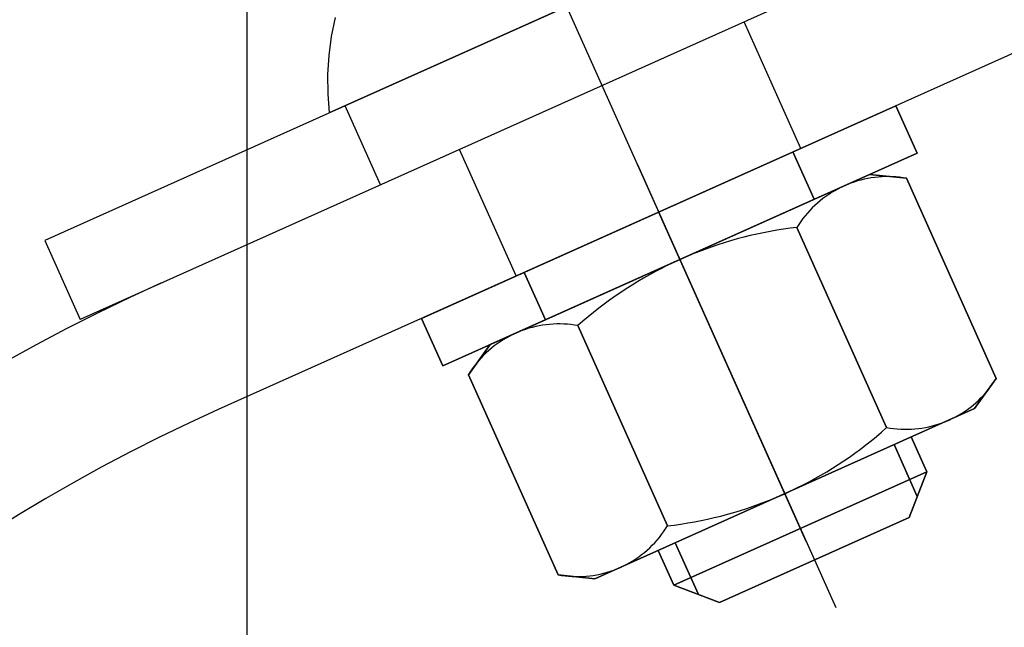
# Model space of a CAD drawing. Header units: metres. Extents: x -912764 to -454925, y -2226138 to -1112338.
# Tile 70 of 256: x -456380.0906 to -456380.0338, y -1112964.753 to -1112964.7179. Entities that reach past the tile are written whole.
import ezdxf

# ---------------------------------------------------------------- set-up
doc = ezdxf.new("R2010")
doc.units = ezdxf.units.M
doc.linetypes.add('DASHDOT2', pattern=[0.375, 0.25, -0.0625, 0, -0.0625])
doc.linetypes.add('SOLID', pattern=[0])
doc.layers.add('025-OSY', color=4, linetype='DASHDOT2')
doc.layers.add('025-ZSvodidlo', color=1, linetype='Continuous')
doc.layers.add('_NOVÝ STAV', color=1, linetype='Continuous', lineweight=30)
doc.layers.add('_NOVÝ STAV - POPISKY KATASTR', color=7, linetype='Continuous', lineweight=30)

# ---------------------------------------------------------------- blocks, each defined once
blk = doc.blocks.new('A$C021ef3a7')
at = {"layer": '025-OSY', "color": 1}
blk.add_line((-0.1627641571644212, 0.4343249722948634), (-0.1627621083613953, -0.8139309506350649), dxfattribs=at)
at = {"layer": '025-ZSvodidlo', "color": 1}
for p, q in [((-0.083837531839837, 0.3737421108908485), (-0.1744300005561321, 0.3331487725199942)), ((-0.08179300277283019, 0.3691792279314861), (-0.1723857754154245, 0.3285865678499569)), ((-0.1500394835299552, 0.3594196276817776), (-0.1287778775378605, 0.3119649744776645)), ((-0.09087826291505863, 0.3563419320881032), (-0.1644142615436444, 0.3233920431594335)), ((-0.1307871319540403, 0.3384593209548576), (-0.1340585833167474, 0.3457601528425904)), ((-0.1550459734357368, 0.3363561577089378), (-0.1570903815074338, 0.3409196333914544)), ((-0.14721350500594, 0.3310993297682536), (-0.1504835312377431, 0.3384004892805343)), ((-0.1402264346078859, 0.3375174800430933), (-0.1365465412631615, 0.3293041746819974)), ((-0.1389998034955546, 0.3347797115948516), (-0.1304951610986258, 0.3157978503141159)), ((-0.1744300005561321, 0.3331487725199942), (-0.1723854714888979, 0.3285858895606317))]:
    blk.add_line(p, q, dxfattribs=at)
for radius, start in [(0.11, 114.1361182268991), (0.102, 114.1361182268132)]:
    blk.add_arc((-0.1227058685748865, 0.2303092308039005), radius, start, 179.9151793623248, dxfattribs=at)
for points in [[(-0.1306263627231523, 0.3527765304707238), (-0.1306263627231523, 0.3527765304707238, 0.0006), (-0.1580040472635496, 0.3405102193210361, 0.0006), (-0.1580040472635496, 0.3405102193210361)], [(-0.1576751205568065, 0.3460005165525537), (-0.1576751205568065, 0.3460005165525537, 0.0006), (-0.1578952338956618, 0.3449171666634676, 0.0006), (-0.1578952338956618, 0.3449171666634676)], [(-0.1578952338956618, 0.3449171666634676), (-0.1578952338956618, 0.3449171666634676, 0.0006), (-0.1580387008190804, 0.3438210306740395, 0.0006), (-0.1580387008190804, 0.3438210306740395)], [(-0.1580387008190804, 0.3438210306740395), (-0.1580387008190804, 0.3438210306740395, 0.0006), (-0.1581048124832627, 0.3427175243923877, 0.0006), (-0.1581048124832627, 0.3427175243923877)], [(-0.1581048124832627, 0.3427175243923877), (-0.1581048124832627, 0.3427175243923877, 0.0006), (-0.1580932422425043, 0.341612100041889, 0.0006), (-0.1580932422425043, 0.341612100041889)], [(-0.1580932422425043, 0.341612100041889), (-0.1580932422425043, 0.341612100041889, 0.0006), (-0.1580040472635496, 0.3405102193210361, 0.0006), (-0.1580040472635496, 0.3405102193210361)], [(-0.1526886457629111, 0.3286465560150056), (-0.1526886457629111, 0.3286465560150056, 0.0007000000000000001), (-0.1253109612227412, 0.3409128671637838, 0.0007000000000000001), (-0.1253109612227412, 0.3409128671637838)], [(-0.1253109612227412, 0.3409128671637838), (-0.1253109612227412, 0.3409128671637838, 0.0007000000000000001), (-0.1240843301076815, 0.3381750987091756, 0.0007000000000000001), (-0.1240843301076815, 0.3381750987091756)], [(-0.1240843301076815, 0.3381750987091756), (-0.1240843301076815, 0.3381750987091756, 0.0007000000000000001), (-0.1514620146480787, 0.3259087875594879, 0.0007000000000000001), (-0.1514620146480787, 0.3259087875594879)], [(-0.131242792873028, 0.3382551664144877), (-0.131242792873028, 0.3382551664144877, 0.0007000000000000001), (-0.1300161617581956, 0.3355173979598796, 0.0007000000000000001), (-0.1300161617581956, 0.3355173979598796)], [(-0.126822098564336, 0.3369484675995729), (-0.126822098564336, 0.3369484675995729, 0.0007000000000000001), (-0.1487242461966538, 0.3271354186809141, 0.0007000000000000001), (-0.1487242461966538, 0.3271354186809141)], [(-0.1279107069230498, 0.3364457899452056), (-0.1279107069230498, 0.3364457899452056, 0.0007000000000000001), (-0.1281012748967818, 0.3363716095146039, 0.0007000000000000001), (-0.1281012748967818, 0.3363716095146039)], [(-0.1277177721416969, 0.3365135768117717), (-0.1277177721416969, 0.3365135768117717, 0.0007000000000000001), (-0.1279107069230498, 0.3364457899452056, 0.0007000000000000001), (-0.1279107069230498, 0.3364457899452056)], [(-0.1275226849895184, 0.3365748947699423), (-0.1275226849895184, 0.3365748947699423, 0.0007000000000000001), (-0.1277177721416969, 0.3365135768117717, 0.0007000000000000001), (-0.1277177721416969, 0.3365135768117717)], [(-0.1273256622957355, 0.3366296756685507), (-0.1273256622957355, 0.3366296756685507, 0.0007000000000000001), (-0.1275226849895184, 0.3365748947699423, 0.0007000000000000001), (-0.1275226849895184, 0.3365748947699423)], [(-0.1271269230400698, 0.3366778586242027), (-0.1271269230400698, 0.3366778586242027, 0.0007000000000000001), (-0.1273256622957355, 0.3366296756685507, 0.0007000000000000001), (-0.1273256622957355, 0.3366296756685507)], [(-0.1269266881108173, 0.3367193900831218), (-0.1269266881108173, 0.3367193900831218, 0.0007000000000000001), (-0.1271269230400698, 0.3366778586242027, 0.0007000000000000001), (-0.1271269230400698, 0.3366778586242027)], [(-0.1267251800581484, 0.3367542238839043), (-0.1267251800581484, 0.3367542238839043, 0.0007000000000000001), (-0.1269266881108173, 0.3367193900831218, 0.0007000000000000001), (-0.1269266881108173, 0.3367193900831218)], [(-0.1246897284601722, 0.3367293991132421), (-0.1246897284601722, 0.3367293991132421, 0.0007000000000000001), (-0.126822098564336, 0.3369484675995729, 0.0007000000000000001), (-0.126822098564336, 0.3369484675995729)], [(-0.1265226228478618, 0.3367823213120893), (-0.1265226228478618, 0.3367823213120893, 0.0007000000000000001), (-0.1267251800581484, 0.3367542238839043, 0.0007000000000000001), (-0.1267251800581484, 0.3367542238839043)], [(-0.1263192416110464, 0.3368036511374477), (-0.1263192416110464, 0.3368036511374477, 0.0007000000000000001), (-0.1265226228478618, 0.3367823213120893, 0.0007000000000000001), (-0.1265226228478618, 0.3367823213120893)], [(-0.1261152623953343, 0.3368181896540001), (-0.1261152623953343, 0.3368181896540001, 0.0007000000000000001), (-0.1263192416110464, 0.3368036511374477, 0.0007000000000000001), (-0.1263192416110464, 0.3368036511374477)], [(-0.1259109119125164, 0.3368259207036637), (-0.1259109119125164, 0.3368259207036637, 0.0007000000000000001), (-0.1261152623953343, 0.3368181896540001, 0.0007000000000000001), (-0.1261152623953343, 0.3368181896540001)], [(-0.1257064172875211, 0.336826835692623), (-0.1257064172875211, 0.336826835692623, 0.0007000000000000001), (-0.1259109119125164, 0.3368259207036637, 0.0007000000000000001), (-0.1259109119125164, 0.3368259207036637)], [(-0.1255020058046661, 0.3368209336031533), (-0.1255020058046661, 0.3368209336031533, 0.0007000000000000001), (-0.1257064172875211, 0.336826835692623, 0.0007000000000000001), (-0.1257064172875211, 0.336826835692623)], [(-0.1252979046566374, 0.3368082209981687), (-0.1252979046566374, 0.3368082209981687, 0.0007000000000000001), (-0.1255020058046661, 0.3368209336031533, 0.0007000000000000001), (-0.1255020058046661, 0.3368209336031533)], [(-0.1250943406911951, 0.3367887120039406), (-0.1250943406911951, 0.3367887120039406, 0.0007000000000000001), (-0.1252979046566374, 0.3368082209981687, 0.0007000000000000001), (-0.1252979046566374, 0.3368082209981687)], [(-0.1248915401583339, 0.3367624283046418), (-0.1248915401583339, 0.3367624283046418, 0.0007000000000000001), (-0.1250943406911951, 0.3367887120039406, 0.0007000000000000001), (-0.1250943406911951, 0.3367887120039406)], [(-0.1246897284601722, 0.3367293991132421), (-0.1246897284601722, 0.3367293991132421, 0.0007000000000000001), (-0.1248915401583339, 0.3367624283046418, 0.0007000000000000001), (-0.1248915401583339, 0.3367624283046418)], [(-0.1246897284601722, 0.3367293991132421), (-0.1246897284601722, 0.3367293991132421, 0.0007000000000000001), (-0.1195148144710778, 0.3251792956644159, 0.0007000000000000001), (-0.1195148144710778, 0.3251792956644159)], [(-0.1290113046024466, 0.3359079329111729), (-0.1290113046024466, 0.3359079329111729, 0.0007000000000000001), (-0.129183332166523, 0.3357973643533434, 0.0007000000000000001), (-0.129183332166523, 0.3357973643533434)], [(-0.1288356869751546, 0.3360127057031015), (-0.1288356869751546, 0.3360127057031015, 0.0007000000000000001), (-0.1290113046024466, 0.3359079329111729, 0.0007000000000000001), (-0.1290113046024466, 0.3359079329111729)], [(-0.1286566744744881, 0.3361115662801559), (-0.1286566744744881, 0.3361115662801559, 0.0007000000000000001), (-0.1288356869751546, 0.3360127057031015, 0.0007000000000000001), (-0.1288356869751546, 0.3360127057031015)], [(-0.1284744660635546, 0.3362044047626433), (-0.1284744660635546, 0.3362044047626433, 0.0007000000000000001), (-0.1286566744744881, 0.3361115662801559, 0.0007000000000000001), (-0.1286566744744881, 0.3361115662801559)], [(-0.1282892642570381, 0.3362911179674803), (-0.1282892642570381, 0.3362911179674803, 0.0007000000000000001), (-0.1284744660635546, 0.3362044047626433, 0.0007000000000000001), (-0.1284744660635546, 0.3362044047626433)], [(-0.1281012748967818, 0.3363716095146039), (-0.1281012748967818, 0.3363716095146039, 0.0007000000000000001), (-0.1282892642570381, 0.3362911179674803, 0.0007000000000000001), (-0.1282892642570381, 0.3362911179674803)], [(-0.1298317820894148, 0.3352996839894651), (-0.1298317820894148, 0.3352996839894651, 0.0007000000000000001), (-0.1299830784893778, 0.3351621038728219, 0.0007000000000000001), (-0.1299830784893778, 0.3351621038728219)], [(-0.1296759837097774, 0.3354321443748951), (-0.1296759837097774, 0.3354321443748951, 0.0007000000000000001), (-0.1298317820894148, 0.3352996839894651, 0.0007000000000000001), (-0.1298317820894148, 0.3352996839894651)], [(-0.1295158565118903, 0.3355593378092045), (-0.1295158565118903, 0.3355593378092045, 0.0007000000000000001), (-0.1296759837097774, 0.3354321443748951, 0.0007000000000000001), (-0.1296759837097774, 0.3354321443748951)], [(-0.1293515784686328, 0.335681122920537), (-0.1293515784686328, 0.335681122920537, 0.0007000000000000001), (-0.1295158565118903, 0.3355593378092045, 0.0007000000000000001), (-0.1295158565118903, 0.3355593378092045)], [(-0.129183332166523, 0.3357973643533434), (-0.129183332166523, 0.3357973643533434, 0.0007000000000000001), (-0.1293515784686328, 0.335681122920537, 0.0007000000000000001), (-0.1293515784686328, 0.335681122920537)], [(-0.1302714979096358, 0.334872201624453), (-0.1302714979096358, 0.334872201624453, 0.0007000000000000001), (-0.1304083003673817, 0.3347202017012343, 0.0007000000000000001), (-0.1304083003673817, 0.3347202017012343)], [(-0.1301297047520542, 0.3350195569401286), (-0.1301297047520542, 0.3350195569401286, 0.0007000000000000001), (-0.1302714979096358, 0.334872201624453, 0.0007000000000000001), (-0.1302714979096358, 0.334872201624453)], [(-0.1299830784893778, 0.3351621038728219), (-0.1299830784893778, 0.3351621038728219, 0.0007000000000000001), (-0.1301297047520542, 0.3350195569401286, 0.0007000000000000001), (-0.1301297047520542, 0.3350195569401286)], [(-0.1307872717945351, 0.3342380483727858), (-0.1307872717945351, 0.3342380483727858, 0.0007000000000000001), (-0.1309026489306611, 0.3340692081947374, 0.0007000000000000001), (-0.1309026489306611, 0.3340692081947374)], [(-0.1306663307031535, 0.3344029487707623), (-0.1306663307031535, 0.3344029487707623, 0.0007000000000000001), (-0.1307872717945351, 0.3342380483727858, 0.0007000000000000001), (-0.1307872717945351, 0.3342380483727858)], [(-0.1305399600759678, 0.3345637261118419), (-0.1305399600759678, 0.3345637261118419, 0.0007000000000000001), (-0.1306663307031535, 0.3344029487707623, 0.0007000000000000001), (-0.1306663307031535, 0.3344029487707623)], [(-0.1304083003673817, 0.3347202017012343), (-0.1304083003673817, 0.3347202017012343, 0.0007000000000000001), (-0.1305399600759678, 0.3345637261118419, 0.0007000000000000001), (-0.1305399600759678, 0.3345637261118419)], [(-0.1325589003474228, 0.3336654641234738), (-0.1325589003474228, 0.3336654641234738, 0.0007000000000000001), (-0.1329427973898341, 0.3335912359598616, 0.0007000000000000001), (-0.1329427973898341, 0.3335912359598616)], [(-0.1321737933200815, 0.3337331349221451), (-0.1321737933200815, 0.3337331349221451, 0.0007000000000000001), (-0.1325589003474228, 0.3336654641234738, 0.0007000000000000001), (-0.1325589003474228, 0.3336654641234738)], [(-0.131787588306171, 0.3337942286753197), (-0.131787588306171, 0.3337942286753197, 0.0007000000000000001), (-0.1321737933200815, 0.3337331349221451, 0.0007000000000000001), (-0.1321737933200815, 0.3337331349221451)], [(-0.1314003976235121, 0.3338487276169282), (-0.1314003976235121, 0.3338487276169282, 0.0007000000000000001), (-0.131787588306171, 0.3337942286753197, 0.0007000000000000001), (-0.131787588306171, 0.3337942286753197)], [(-0.1310123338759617, 0.3338966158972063), (-0.1310123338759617, 0.3338966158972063, 0.0007000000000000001), (-0.1314003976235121, 0.3338487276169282, 0.0007000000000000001), (-0.1314003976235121, 0.3338487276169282)], [(-0.1309026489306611, 0.3340692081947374), (-0.1309026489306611, 0.3340692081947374, 0.0007000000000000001), (-0.1310123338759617, 0.3338966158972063, 0.0007000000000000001), (-0.1310123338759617, 0.3338966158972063)], [(-0.1310123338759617, 0.3338966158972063), (-0.1310123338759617, 0.3338966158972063, 0.0007000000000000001), (-0.1258374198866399, 0.3223465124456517, 0.0007000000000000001), (-0.1258374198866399, 0.3223465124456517)], [(-0.1348402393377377, 0.3331225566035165), (-0.1348402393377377, 0.3331225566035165, 0.0007000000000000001), (-0.1352145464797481, 0.3330095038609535, 0.0007000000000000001), (-0.1352145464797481, 0.3330095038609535)], [(-0.1344640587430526, 0.3332292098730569), (-0.1344640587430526, 0.3332292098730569, 0.0007000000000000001), (-0.1348402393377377, 0.3331225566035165, 0.0007000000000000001), (-0.1348402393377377, 0.3331225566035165)], [(-0.1340861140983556, 0.3333294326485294), (-0.1340861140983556, 0.3333294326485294, 0.0007000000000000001), (-0.1344640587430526, 0.3332292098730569, 0.0007000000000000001), (-0.1344640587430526, 0.3332292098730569)], [(-0.1337065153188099, 0.3334231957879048), (-0.1337065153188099, 0.3334231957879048, 0.0007000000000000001), (-0.1340861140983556, 0.3333294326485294, 0.0007000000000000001), (-0.1340861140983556, 0.3333294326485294)], [(-0.1333253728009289, 0.3335104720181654), (-0.1333253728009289, 0.3335104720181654, 0.0007000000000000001), (-0.1337065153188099, 0.3334231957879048, 0.0007000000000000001), (-0.1337065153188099, 0.3334231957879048)], [(-0.1329427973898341, 0.3335912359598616), (-0.1329427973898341, 0.3335912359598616, 0.0007000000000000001), (-0.1333253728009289, 0.3335104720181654, 0.0007000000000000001), (-0.1333253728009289, 0.3335104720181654)], [(-0.1366908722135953, 0.3324939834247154), (-0.1366908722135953, 0.3324939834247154, 0.0007000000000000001), (-0.1370541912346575, 0.332349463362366, 0.0007000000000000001), (-0.1370541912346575, 0.332349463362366)], [(-0.1363251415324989, 0.3326322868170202), (-0.1363251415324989, 0.3326322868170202, 0.0007000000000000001), (-0.1366908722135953, 0.3324939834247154, 0.0007000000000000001), (-0.1366908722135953, 0.3324939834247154)], [(-0.1359571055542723, 0.3327643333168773), (-0.1359571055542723, 0.3327643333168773, 0.0007000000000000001), (-0.1363251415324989, 0.3326322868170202, 0.0007000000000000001), (-0.1363251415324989, 0.3326322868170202)], [(-0.1355868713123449, 0.3328900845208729), (-0.1355868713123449, 0.3328900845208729, 0.0007000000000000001), (-0.1359571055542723, 0.3327643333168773, 0.0007000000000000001), (-0.1359571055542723, 0.3327643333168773)], [(-0.1352145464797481, 0.3330095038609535), (-0.1352145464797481, 0.3330095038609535, 0.0007000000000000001), (-0.1355868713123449, 0.3328900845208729, 0.0007000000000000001), (-0.1355868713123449, 0.3328900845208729)], [(-0.1377731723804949, 0.3320419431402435), (-0.1377731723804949, 0.3320419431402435, 0.0007000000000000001), (-0.1381286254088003, 0.3318790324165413, 0.0007000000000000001), (-0.1381286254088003, 0.3318790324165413)], [(-0.1374149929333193, 0.3321987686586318), (-0.1374149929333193, 0.3321987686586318, 0.0007000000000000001), (-0.1377731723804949, 0.3320419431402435, 0.0007000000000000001), (-0.1377731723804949, 0.3320419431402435)], [(-0.1370541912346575, 0.332349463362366), (-0.1370541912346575, 0.332349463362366, 0.0007000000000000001), (-0.1374149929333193, 0.3321987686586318, 0.0007000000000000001), (-0.1374149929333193, 0.3321987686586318)], [(-0.1391775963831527, 0.3313542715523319), (-0.1391775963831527, 0.3313542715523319, 0.0007000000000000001), (-0.1395211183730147, 0.3311675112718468, 0.0007000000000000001), (-0.1395211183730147, 0.3311675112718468)], [(-0.1388309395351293, 0.3315351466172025), (-0.1388309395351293, 0.3315351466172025, 0.0007000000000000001), (-0.1391775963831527, 0.3313542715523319, 0.0007000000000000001), (-0.1391775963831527, 0.3313542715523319)], [(-0.1384812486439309, 0.3317100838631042), (-0.1384812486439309, 0.3317100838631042, 0.0007000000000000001), (-0.1388309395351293, 0.3315351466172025, 0.0007000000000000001), (-0.1388309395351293, 0.3315351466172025)], [(-0.1381286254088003, 0.3318790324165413), (-0.1381286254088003, 0.3318790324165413, 0.0007000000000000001), (-0.1384812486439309, 0.3317100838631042, 0.0007000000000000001), (-0.1384812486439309, 0.3317100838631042)], [(-0.1467568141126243, 0.3313042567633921), (-0.1467568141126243, 0.3313042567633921, 0.0007000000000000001), (-0.1455301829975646, 0.328566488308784, 0.0007000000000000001), (-0.1455301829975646, 0.328566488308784)], [(-0.1401983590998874, 0.3307765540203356), (-0.1401983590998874, 0.3307765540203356, 0.0007000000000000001), (-0.1405318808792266, 0.3305724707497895, 0.0007000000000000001), (-0.1405318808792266, 0.3305724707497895)], [(-0.1398614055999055, 0.3309749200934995), (-0.1398614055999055, 0.3309749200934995, 0.0007000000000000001), (-0.1401983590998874, 0.3307765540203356, 0.0007000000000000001), (-0.1401983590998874, 0.3307765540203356)], [(-0.1395211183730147, 0.3311675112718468), (-0.1395211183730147, 0.3311675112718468, 0.0007000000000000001), (-0.1398614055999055, 0.3309749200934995, 0.0007000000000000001), (-0.1398614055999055, 0.3309749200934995)], [(-0.1408618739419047, 0.3303627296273), (-0.1408618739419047, 0.3303627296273, 0.0007000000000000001), (-0.1411882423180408, 0.3301473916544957, 0.0007000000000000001), (-0.1411882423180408, 0.3301473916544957)], [(-0.1405318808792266, 0.3305724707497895), (-0.1405318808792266, 0.3305724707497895, 0.0007000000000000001), (-0.1408618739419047, 0.3303627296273, 0.0007000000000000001), (-0.1408618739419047, 0.3303627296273)], [(-0.141829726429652, 0.3297001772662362), (-0.141829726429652, 0.3297001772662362, 0.0007000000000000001), (-0.1421446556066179, 0.3294684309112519, 0.0007000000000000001), (-0.1421446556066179, 0.3294684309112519)], [(-0.1415108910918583, 0.3299265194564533), (-0.1415108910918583, 0.3299265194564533, 0.0007000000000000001), (-0.141829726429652, 0.3297001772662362, 0.0007000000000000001), (-0.141829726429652, 0.3297001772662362)], [(-0.1411882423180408, 0.3301473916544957), (-0.1411882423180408, 0.3301473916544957, 0.0007000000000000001), (-0.1415108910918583, 0.3299265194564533, 0.0007000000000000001), (-0.1415108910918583, 0.3299265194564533)], [(-0.1424555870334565, 0.3292313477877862), (-0.1424555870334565, 0.3292313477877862, 0.0007000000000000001), (-0.1427624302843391, 0.3289889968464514, 0.0007000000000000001), (-0.1427624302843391, 0.3289889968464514)], [(-0.1421446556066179, 0.3294684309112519), (-0.1421446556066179, 0.3294684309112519, 0.0007000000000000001), (-0.1424555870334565, 0.3292313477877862, 0.0007000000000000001), (-0.1424555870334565, 0.3292313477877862)], [(-0.1514620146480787, 0.3259087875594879), (-0.1514620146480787, 0.3259087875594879, 0.0007000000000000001), (-0.1526886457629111, 0.3286465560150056, 0.0007000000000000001), (-0.1526886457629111, 0.3286465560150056)], [(-0.1433634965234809, 0.3284887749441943), (-0.1433634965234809, 0.3284887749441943, 0.0007000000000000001), (-0.1436575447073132, 0.3282310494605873, 0.0007000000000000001), (-0.1436575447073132, 0.3282310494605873)], [(-0.1430650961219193, 0.3287414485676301), (-0.1430650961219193, 0.3287414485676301, 0.0007000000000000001), (-0.1433634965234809, 0.3284887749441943, 0.0007000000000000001), (-0.1433634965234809, 0.3284887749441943)], [(-0.1427624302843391, 0.3289889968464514), (-0.1427624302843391, 0.3289889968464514, 0.0007000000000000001), (-0.1430650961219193, 0.3287414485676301, 0.0007000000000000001), (-0.1430650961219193, 0.3287414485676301)], [(-0.1468785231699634, 0.3279474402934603), (-0.1468785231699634, 0.3279474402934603, 0.0007000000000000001), (-0.1470690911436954, 0.3278732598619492, 0.0007000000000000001), (-0.1470690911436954, 0.3278732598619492)], [(-0.1466855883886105, 0.328015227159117), (-0.1466855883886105, 0.328015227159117, 0.0007000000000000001), (-0.1468785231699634, 0.3279474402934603, 0.0007000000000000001), (-0.1468785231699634, 0.3279474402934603)], [(-0.1464905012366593, 0.3280765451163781), (-0.1464905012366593, 0.3280765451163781, 0.0007000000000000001), (-0.1466855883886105, 0.328015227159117, 0.0007000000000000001), (-0.1466855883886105, 0.328015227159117)], [(-0.1462934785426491, 0.328131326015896), (-0.1462934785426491, 0.328131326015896, 0.0007000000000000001), (-0.1464905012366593, 0.3280765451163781, 0.0007000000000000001), (-0.1464905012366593, 0.3280765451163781)], [(-0.1460947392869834, 0.3281795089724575), (-0.1460947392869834, 0.3281795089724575, 0.0007000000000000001), (-0.1462934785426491, 0.328131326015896, 0.0007000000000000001), (-0.1462934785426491, 0.328131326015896)], [(-0.1458945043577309, 0.3282210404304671), (-0.1458945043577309, 0.3282210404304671, 0.0007000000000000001), (-0.1460947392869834, 0.3281795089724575, 0.0007000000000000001), (-0.1460947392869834, 0.3281795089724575)], [(-0.1456929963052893, 0.3282558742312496), (-0.1456929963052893, 0.3282558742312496, 0.0007000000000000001), (-0.1458945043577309, 0.3282210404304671, 0.0007000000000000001), (-0.1458945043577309, 0.3282210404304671)], [(-0.1454904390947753, 0.3282839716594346), (-0.1454904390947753, 0.3282839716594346, 0.0007000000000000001), (-0.1456929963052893, 0.3282558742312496, 0.0007000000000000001), (-0.1456929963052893, 0.3282558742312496)], [(-0.1452870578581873, 0.328305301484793), (-0.1452870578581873, 0.328305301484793, 0.0007000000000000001), (-0.1454904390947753, 0.3282839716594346, 0.0007000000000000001), (-0.1454904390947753, 0.3282839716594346)], [(-0.1450830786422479, 0.3283198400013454), (-0.1450830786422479, 0.3283198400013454, 0.0007000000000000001), (-0.1452870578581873, 0.328305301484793, 0.0007000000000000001), (-0.1452870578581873, 0.328305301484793)], [(-0.1448787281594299, 0.328327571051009), (-0.1448787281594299, 0.328327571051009, 0.0007000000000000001), (-0.1450830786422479, 0.3283198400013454, 0.0007000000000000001), (-0.1450830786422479, 0.3283198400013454)], [(-0.1446742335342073, 0.3283284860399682), (-0.1446742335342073, 0.3283284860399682, 0.0007000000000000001), (-0.1448787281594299, 0.328327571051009, 0.0007000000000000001), (-0.1448787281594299, 0.328327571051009)], [(-0.144469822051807, 0.3283225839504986), (-0.144469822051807, 0.3283225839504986, 0.0007000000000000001), (-0.1446742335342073, 0.3283284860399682, 0.0007000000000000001), (-0.1446742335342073, 0.3283284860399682)], [(-0.1442657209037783, 0.3283098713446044), (-0.1442657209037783, 0.3283098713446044, 0.0007000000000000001), (-0.144469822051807, 0.3283225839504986, 0.0007000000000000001), (-0.144469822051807, 0.3283225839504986)], [(-0.1440621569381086, 0.3282903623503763), (-0.1440621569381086, 0.3282903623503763, 0.0007000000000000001), (-0.1442657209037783, 0.3283098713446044, 0.0007000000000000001), (-0.1442657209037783, 0.3283098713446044)], [(-0.1438593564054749, 0.328264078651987), (-0.1438593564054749, 0.328264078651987, 0.0007000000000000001), (-0.1440621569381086, 0.3282903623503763, 0.0007000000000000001), (-0.1440621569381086, 0.3282903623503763)], [(-0.1436575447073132, 0.3282310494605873), (-0.1436575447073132, 0.3282310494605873, 0.0007000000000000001), (-0.1438593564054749, 0.328264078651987, 0.0007000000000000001), (-0.1438593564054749, 0.328264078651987)], [(-0.1436575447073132, 0.3282310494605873), (-0.1436575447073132, 0.3282310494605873, 0.0007000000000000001), (-0.1384826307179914, 0.3166809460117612, 0.0007000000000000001), (-0.1384826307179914, 0.3166809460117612)], [(-0.1479791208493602, 0.3274095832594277), (-0.1479791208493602, 0.3274095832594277, 0.0007000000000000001), (-0.1481511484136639, 0.3272990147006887, 0.0007000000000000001), (-0.1481511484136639, 0.3272990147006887)], [(-0.1478035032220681, 0.3275143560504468), (-0.1478035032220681, 0.3275143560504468, 0.0007000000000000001), (-0.1479791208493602, 0.3274095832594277, 0.0007000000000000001), (-0.1479791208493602, 0.3274095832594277)], [(-0.1476244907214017, 0.3276132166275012), (-0.1476244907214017, 0.3276132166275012, 0.0007000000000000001), (-0.1478035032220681, 0.3275143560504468, 0.0007000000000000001), (-0.1478035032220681, 0.3275143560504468)], [(-0.1474422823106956, 0.3277060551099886), (-0.1474422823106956, 0.3277060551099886, 0.0007000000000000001), (-0.1476244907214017, 0.3276132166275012, 0.0007000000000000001), (-0.1476244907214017, 0.3276132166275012)], [(-0.1472570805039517, 0.3277927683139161), (-0.1472570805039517, 0.3277927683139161, 0.0007000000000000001), (-0.1474422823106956, 0.3277060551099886, 0.0007000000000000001), (-0.1474422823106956, 0.3277060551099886)], [(-0.1470690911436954, 0.3278732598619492), (-0.1470690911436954, 0.3278732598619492, 0.0007000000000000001), (-0.1472570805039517, 0.3277927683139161, 0.0007000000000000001), (-0.1472570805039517, 0.3277927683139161)], [(-0.1487242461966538, 0.3271354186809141), (-0.1487242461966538, 0.3271354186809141, 0.0007000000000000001), (-0.1499801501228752, 0.3253982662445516, 0.0007000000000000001), (-0.1499801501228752, 0.3253982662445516)], [(-0.1487995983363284, 0.3268013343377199), (-0.1487995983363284, 0.3268013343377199, 0.0007000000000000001), (-0.1489508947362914, 0.3266637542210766, 0.0007000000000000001), (-0.1489508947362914, 0.3266637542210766)], [(-0.148643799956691, 0.3269337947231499), (-0.148643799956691, 0.3269337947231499, 0.0007000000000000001), (-0.1487995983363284, 0.3268013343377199, 0.0007000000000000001), (-0.1487995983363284, 0.3268013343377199)], [(-0.1484836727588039, 0.3270609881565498), (-0.1484836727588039, 0.3270609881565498, 0.0007000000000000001), (-0.148643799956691, 0.3269337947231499, 0.0007000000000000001), (-0.148643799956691, 0.3269337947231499)], [(-0.1483193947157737, 0.3271827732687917), (-0.1483193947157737, 0.3271827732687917, 0.0007000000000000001), (-0.1484836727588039, 0.3270609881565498, 0.0007000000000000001), (-0.1484836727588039, 0.3270609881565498)], [(-0.1481511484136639, 0.3272990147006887), (-0.1481511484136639, 0.3272990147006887, 0.0007000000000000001), (-0.1483193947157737, 0.3271827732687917, 0.0007000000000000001), (-0.1483193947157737, 0.3271827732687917)], [(-0.1493761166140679, 0.3262218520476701), (-0.1493761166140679, 0.3262218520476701, 0.0007000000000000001), (-0.1495077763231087, 0.3260653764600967, 0.0007000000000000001), (-0.1495077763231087, 0.3260653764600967)], [(-0.1492393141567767, 0.3263738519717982), (-0.1492393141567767, 0.3263738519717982, 0.0007000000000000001), (-0.1493761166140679, 0.3262218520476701, 0.0007000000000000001), (-0.1493761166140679, 0.3262218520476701)], [(-0.1490975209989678, 0.3265212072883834), (-0.1490975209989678, 0.3265212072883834, 0.0007000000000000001), (-0.1492393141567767, 0.3263738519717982, 0.0007000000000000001), (-0.1492393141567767, 0.3263738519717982)], [(-0.1489508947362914, 0.3266637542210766), (-0.1489508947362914, 0.3266637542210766, 0.0007000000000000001), (-0.1490975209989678, 0.3265212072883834, 0.0007000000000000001), (-0.1490975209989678, 0.3265212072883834)], [(-0.149755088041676, 0.3257396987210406), (-0.149755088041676, 0.3257396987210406, 0.0007000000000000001), (-0.1498704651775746, 0.3255708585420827, 0.0007000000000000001), (-0.1498704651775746, 0.3255708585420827)], [(-0.149634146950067, 0.3259045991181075), (-0.149634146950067, 0.3259045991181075, 0.0007000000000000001), (-0.149755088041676, 0.3257396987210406, 0.0007000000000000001), (-0.149755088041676, 0.3257396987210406)], [(-0.1495077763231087, 0.3260653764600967), (-0.1495077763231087, 0.3260653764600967, 0.0007000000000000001), (-0.149634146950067, 0.3259045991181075, 0.0007000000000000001), (-0.149634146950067, 0.3259045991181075)], [(-0.1498704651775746, 0.3255708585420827), (-0.1498704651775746, 0.3255708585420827, 0.0007000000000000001), (-0.1499801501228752, 0.3253982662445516, 0.0007000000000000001), (-0.1499801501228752, 0.3253982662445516)], [(-0.1499801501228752, 0.3253982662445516), (-0.1499801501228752, 0.3253982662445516, 0.0007000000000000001), (-0.1448052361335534, 0.3138481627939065, 0.0007000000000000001), (-0.1448052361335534, 0.3138481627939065)], [(-0.1195148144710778, 0.3251792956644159), (-0.1195148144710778, 0.3251792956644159, 0.0007000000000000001), (-0.1207707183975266, 0.3234421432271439, 0.0007000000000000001), (-0.1207707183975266, 0.3234421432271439)], [(-0.1196244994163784, 0.3250067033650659), (-0.1196244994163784, 0.3250067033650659, 0.0007000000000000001), (-0.1195148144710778, 0.3251792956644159, 0.0007000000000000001), (-0.1195148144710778, 0.3251792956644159)], [(-0.1201188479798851, 0.324355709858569), (-0.1201188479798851, 0.324355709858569, 0.0007000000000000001), (-0.1199871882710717, 0.3245121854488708, 0.0007000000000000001), (-0.1199871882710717, 0.3245121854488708)], [(-0.1199871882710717, 0.3245121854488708), (-0.1199871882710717, 0.3245121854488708, 0.0007000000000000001), (-0.119860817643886, 0.3246729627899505, 0.0007000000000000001), (-0.119860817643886, 0.3246729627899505)], [(-0.119860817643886, 0.3246729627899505), (-0.119860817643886, 0.3246729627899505, 0.0007000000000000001), (-0.1197398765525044, 0.324837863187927, 0.0007000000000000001), (-0.1197398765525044, 0.324837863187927)], [(-0.1197398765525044, 0.324837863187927), (-0.1197398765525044, 0.324837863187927, 0.0007000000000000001), (-0.1196244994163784, 0.3250067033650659, 0.0007000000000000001), (-0.1196244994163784, 0.3250067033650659)], [(-0.1205440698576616, 0.3239138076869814), (-0.1205440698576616, 0.3239138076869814, 0.0007000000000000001), (-0.1203974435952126, 0.3240563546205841, 0.0007000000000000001), (-0.1203974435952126, 0.3240563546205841)], [(-0.1203974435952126, 0.3240563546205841), (-0.1203974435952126, 0.3240563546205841, 0.0007000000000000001), (-0.1202556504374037, 0.3242037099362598, 0.0007000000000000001), (-0.1202556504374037, 0.3242037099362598)], [(-0.1202556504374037, 0.3242037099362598), (-0.1202556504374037, 0.3242037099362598, 0.0007000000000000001), (-0.1201188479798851, 0.324355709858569, 0.0007000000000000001), (-0.1201188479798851, 0.324355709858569)], [(-0.1207707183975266, 0.3234421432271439), (-0.1207707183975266, 0.3234421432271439, 0.0007000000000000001), (-0.1426728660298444, 0.3136290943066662, 0.0007000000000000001), (-0.1426728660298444, 0.3136290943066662)], [(-0.1213438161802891, 0.3232785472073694), (-0.1213438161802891, 0.3232785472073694, 0.0007000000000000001), (-0.1211755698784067, 0.3233947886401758, 0.0007000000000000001), (-0.1211755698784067, 0.3233947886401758)], [(-0.1211755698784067, 0.3233947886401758), (-0.1211755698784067, 0.3233947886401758, 0.0007000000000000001), (-0.1210112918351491, 0.3235165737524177, 0.0007000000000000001), (-0.1210112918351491, 0.3235165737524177)], [(-0.1210112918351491, 0.3235165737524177), (-0.1210112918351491, 0.3235165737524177, 0.0007000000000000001), (-0.1208511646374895, 0.3236437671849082, 0.0007000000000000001), (-0.1208511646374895, 0.3236437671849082)], [(-0.1208511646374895, 0.3236437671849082), (-0.1208511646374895, 0.3236437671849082, 0.0007000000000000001), (-0.120695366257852, 0.3237762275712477, 0.0007000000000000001), (-0.120695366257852, 0.3237762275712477)], [(-0.120695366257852, 0.3237762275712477), (-0.120695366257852, 0.3237762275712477, 0.0007000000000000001), (-0.1205440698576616, 0.3239138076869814, 0.0007000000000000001), (-0.1205440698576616, 0.3239138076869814)], [(-0.1222378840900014, 0.3227847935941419), (-0.1222378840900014, 0.3227847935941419, 0.0007000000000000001), (-0.1220526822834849, 0.3228715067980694, 0.0007000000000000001), (-0.1220526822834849, 0.3228715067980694)], [(-0.1220526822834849, 0.3228715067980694), (-0.1220526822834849, 0.3228715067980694, 0.0007000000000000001), (-0.1218704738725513, 0.3229643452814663, 0.0007000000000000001), (-0.1218704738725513, 0.3229643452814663)], [(-0.1218704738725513, 0.3229643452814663), (-0.1218704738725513, 0.3229643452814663, 0.0007000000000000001), (-0.1216914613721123, 0.3230632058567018, 0.0007000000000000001), (-0.1216914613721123, 0.3230632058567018)], [(-0.1216914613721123, 0.3230632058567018), (-0.1216914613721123, 0.3230632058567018, 0.0007000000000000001), (-0.1215158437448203, 0.3231679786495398, 0.0007000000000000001), (-0.1215158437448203, 0.3231679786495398)], [(-0.1215158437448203, 0.3231679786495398), (-0.1215158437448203, 0.3231679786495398, 0.0007000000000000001), (-0.1213438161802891, 0.3232785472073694, 0.0007000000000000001), (-0.1213438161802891, 0.3232785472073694)], [(-0.1261314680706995, 0.3220887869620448), (-0.1261314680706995, 0.3220887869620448, 0.0007000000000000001), (-0.1258374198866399, 0.3223465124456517, 0.0007000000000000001), (-0.1258374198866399, 0.3223465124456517)], [(-0.1258374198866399, 0.3223465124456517), (-0.1258374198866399, 0.3223465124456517, 0.0007000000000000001), (-0.1256356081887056, 0.322313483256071, 0.0007000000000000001), (-0.1256356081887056, 0.322313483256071)], [(-0.1256356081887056, 0.322313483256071), (-0.1256356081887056, 0.322313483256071, 0.0007000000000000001), (-0.1254328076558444, 0.3222871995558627, 0.0007000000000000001), (-0.1254328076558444, 0.3222871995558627)], [(-0.1254328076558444, 0.3222871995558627), (-0.1254328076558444, 0.3222871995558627, 0.0007000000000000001), (-0.1252292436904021, 0.3222676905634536, 0.0007000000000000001), (-0.1252292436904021, 0.3222676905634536)], [(-0.1252292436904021, 0.3222676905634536), (-0.1252292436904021, 0.3222676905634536, 0.0007000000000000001), (-0.1250251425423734, 0.3222549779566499, 0.0007000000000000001), (-0.1250251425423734, 0.3222549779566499)], [(-0.1250251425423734, 0.3222549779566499), (-0.1250251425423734, 0.3222549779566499, 0.0007000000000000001), (-0.1248207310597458, 0.3222490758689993, 0.0007000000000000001), (-0.1248207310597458, 0.3222490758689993)], [(-0.1248207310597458, 0.3222490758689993), (-0.1248207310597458, 0.3222490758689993, 0.0007000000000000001), (-0.1246162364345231, 0.3222499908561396, 0.0007000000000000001), (-0.1246162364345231, 0.3222499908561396)], [(-0.1246162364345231, 0.3222499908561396), (-0.1246162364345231, 0.3222499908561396, 0.0007000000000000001), (-0.1244118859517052, 0.3222577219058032, 0.0007000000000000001), (-0.1244118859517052, 0.3222577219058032)], [(-0.1244118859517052, 0.3222577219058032), (-0.1244118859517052, 0.3222577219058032, 0.0007000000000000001), (-0.1242079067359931, 0.3222722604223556, 0.0007000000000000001), (-0.1242079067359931, 0.3222722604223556)], [(-0.1242079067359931, 0.3222722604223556), (-0.1242079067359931, 0.3222722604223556, 0.0007000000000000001), (-0.1240045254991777, 0.3222935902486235, 0.0007000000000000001), (-0.1240045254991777, 0.3222935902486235)], [(-0.1240045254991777, 0.3222935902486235), (-0.1240045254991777, 0.3222935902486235, 0.0007000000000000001), (-0.1238019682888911, 0.322321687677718, 0.0007000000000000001), (-0.1238019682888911, 0.322321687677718)], [(-0.1238019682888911, 0.322321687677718), (-0.1238019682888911, 0.322321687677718, 0.0007000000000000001), (-0.1236004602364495, 0.322356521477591, 0.0007000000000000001), (-0.1236004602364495, 0.322356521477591)], [(-0.1236004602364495, 0.322356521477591), (-0.1236004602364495, 0.322356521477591, 0.0007000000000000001), (-0.1234002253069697, 0.3223980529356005, 0.0007000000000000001), (-0.1234002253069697, 0.3223980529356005)], [(-0.1234002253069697, 0.3223980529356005), (-0.1234002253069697, 0.3223980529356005, 0.0007000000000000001), (-0.1232014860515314, 0.322446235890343, 0.0007000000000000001), (-0.1232014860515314, 0.322446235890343)], [(-0.1232014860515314, 0.322446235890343), (-0.1232014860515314, 0.322446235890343, 0.0007000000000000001), (-0.1230044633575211, 0.32250101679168, 0.0007000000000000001), (-0.1230044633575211, 0.32250101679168)], [(-0.1230044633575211, 0.32250101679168), (-0.1230044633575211, 0.32250101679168, 0.0007000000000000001), (-0.12280937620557, 0.322562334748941, 0.0007000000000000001), (-0.12280937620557, 0.322562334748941)], [(-0.12280937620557, 0.322562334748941), (-0.12280937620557, 0.322562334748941, 0.0007000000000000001), (-0.1226164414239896, 0.3226301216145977, 0.0007000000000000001), (-0.1226164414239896, 0.3226301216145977)], [(-0.1226164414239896, 0.3226301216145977), (-0.1226164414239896, 0.3226301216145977, 0.0007000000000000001), (-0.1224258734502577, 0.3227043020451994, 0.0007000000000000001), (-0.1224258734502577, 0.3227043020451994)], [(-0.1224258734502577, 0.3227043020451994), (-0.1224258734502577, 0.3227043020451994, 0.0007000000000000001), (-0.1222378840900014, 0.3227847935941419, 0.0007000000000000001), (-0.1222378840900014, 0.3227847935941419)], [(-0.126732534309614, 0.3215885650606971), (-0.126732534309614, 0.3215885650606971, 0.0007000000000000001), (-0.1264298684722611, 0.3218361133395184, 0.0007000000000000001), (-0.1264298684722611, 0.3218361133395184)], [(-0.1264298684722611, 0.3218361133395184), (-0.1264298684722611, 0.3218361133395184, 0.0007000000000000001), (-0.1261314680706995, 0.3220887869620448, 0.0007000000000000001), (-0.1261314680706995, 0.3220887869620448)], [(-0.1244210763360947, 0.3218066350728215), (-0.1244210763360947, 0.3218066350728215, 0.0006), (-0.1235215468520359, 0.3197989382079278, 0.0006), (-0.1235215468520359, 0.3197989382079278)], [(-0.1276652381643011, 0.3208773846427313), (-0.1276652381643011, 0.3208773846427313, 0.0007000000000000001), (-0.1273503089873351, 0.3211091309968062, 0.0007000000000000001), (-0.1273503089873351, 0.3211091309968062)], [(-0.1273503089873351, 0.3211091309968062), (-0.1273503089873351, 0.3211091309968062, 0.0007000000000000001), (-0.1270393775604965, 0.3213462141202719, 0.0007000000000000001), (-0.1270393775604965, 0.3213462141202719)], [(-0.1270393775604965, 0.3213462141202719), (-0.1270393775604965, 0.3213462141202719, 0.0007000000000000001), (-0.126732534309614, 0.3215885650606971, 0.0007000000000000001), (-0.126732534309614, 0.3215885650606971)], [(-0.1254089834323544, 0.3213640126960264), (-0.1254089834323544, 0.3213640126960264, 0.0006), (-0.1240668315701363, 0.3183684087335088, 0.0006), (-0.1240668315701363, 0.3183684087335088)], [(-0.1283067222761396, 0.3204301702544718), (-0.1283067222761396, 0.3204301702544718, 0.0007000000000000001), (-0.1279840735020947, 0.3206510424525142, 0.0007000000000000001), (-0.1279840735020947, 0.3206510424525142)], [(-0.1279840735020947, 0.3206510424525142), (-0.1279840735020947, 0.3206510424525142, 0.0007000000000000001), (-0.1276652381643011, 0.3208773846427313, 0.0007000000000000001), (-0.1276652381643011, 0.3208773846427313)], [(-0.129296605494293, 0.3198010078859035), (-0.129296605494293, 0.3198010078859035, 0.0007000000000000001), (-0.1289630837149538, 0.3200050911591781, 0.0007000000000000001), (-0.1289630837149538, 0.3200050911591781)], [(-0.1289630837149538, 0.3200050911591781), (-0.1289630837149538, 0.3200050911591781, 0.0007000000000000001), (-0.1286330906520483, 0.3202148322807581, 0.0007000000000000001), (-0.1286330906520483, 0.3202148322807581)], [(-0.1286330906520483, 0.3202148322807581), (-0.1286330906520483, 0.3202148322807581, 0.0007000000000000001), (-0.1283067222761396, 0.3204301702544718, 0.0007000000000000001), (-0.1283067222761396, 0.3204301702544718)], [(-0.1381229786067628, 0.3132569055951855), (-0.1381229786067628, 0.3132569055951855, 0.0006), (-0.1235215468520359, 0.3197989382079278, 0.0006), (-0.1235215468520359, 0.3197989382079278)], [(-0.1303173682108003, 0.3192232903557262), (-0.1303173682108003, 0.3192232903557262, 0.0007000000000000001), (-0.1299738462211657, 0.3194100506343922, 0.0007000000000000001), (-0.1299738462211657, 0.3194100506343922)], [(-0.1299738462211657, 0.3194100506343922), (-0.1299738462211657, 0.3194100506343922, 0.0007000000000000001), (-0.129633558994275, 0.319602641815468, 0.0007000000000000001), (-0.129633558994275, 0.319602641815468)], [(-0.129633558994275, 0.319602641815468), (-0.129633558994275, 0.319602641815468, 0.0007000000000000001), (-0.129296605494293, 0.3198010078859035, 0.0007000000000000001), (-0.129296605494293, 0.3198010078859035)], [(-0.1235215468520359, 0.3197989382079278), (-0.1235215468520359, 0.3197989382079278, 0.0006), (-0.1245289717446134, 0.3171560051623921, 0.0006), (-0.1245289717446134, 0.3171560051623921)], [(-0.1313663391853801, 0.3186985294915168), (-0.1313663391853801, 0.3186985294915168, 0.0007000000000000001), (-0.1310137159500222, 0.3188674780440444, 0.0007000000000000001), (-0.1310137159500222, 0.3188674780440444)], [(-0.1310137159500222, 0.3188674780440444), (-0.1310137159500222, 0.3188674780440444, 0.0007000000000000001), (-0.1306640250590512, 0.3190424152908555, 0.0007000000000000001), (-0.1306640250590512, 0.3190424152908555)], [(-0.1306640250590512, 0.3190424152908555), (-0.1306640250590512, 0.3190424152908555, 0.0007000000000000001), (-0.1303173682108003, 0.3192232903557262, 0.0007000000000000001), (-0.1303173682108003, 0.3192232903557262)], [(-0.132440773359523, 0.318228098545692), (-0.132440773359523, 0.318228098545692, 0.0007000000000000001), (-0.1320799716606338, 0.3183787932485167, 0.0007000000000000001), (-0.1320799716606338, 0.3183787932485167)], [(-0.1320799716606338, 0.3183787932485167), (-0.1320799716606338, 0.3183787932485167, 0.0007000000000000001), (-0.1317217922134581, 0.3185356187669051, 0.0007000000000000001), (-0.1317217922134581, 0.3185356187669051)], [(-0.1317217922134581, 0.3185356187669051), (-0.1317217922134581, 0.3185356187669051, 0.0007000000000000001), (-0.1313663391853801, 0.3186985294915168, 0.0007000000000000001), (-0.1313663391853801, 0.3186985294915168)], [(-0.134280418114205, 0.3175680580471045), (-0.134280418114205, 0.3175680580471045, 0.0007000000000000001), (-0.1339080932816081, 0.3176874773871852, 0.0007000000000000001), (-0.1339080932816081, 0.3176874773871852)], [(-0.1339080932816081, 0.3176874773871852), (-0.1339080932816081, 0.3176874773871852, 0.0007000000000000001), (-0.1335378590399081, 0.3178132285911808, 0.0007000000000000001), (-0.1335378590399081, 0.3178132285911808)], [(-0.1335378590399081, 0.3178132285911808), (-0.1335378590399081, 0.3178132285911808, 0.0007000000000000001), (-0.1331698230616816, 0.3179452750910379, 0.0007000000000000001), (-0.1331698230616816, 0.3179452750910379)], [(-0.1331698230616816, 0.3179452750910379), (-0.1331698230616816, 0.3179452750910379, 0.0007000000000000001), (-0.1328040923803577, 0.3180835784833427, 0.0007000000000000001), (-0.1328040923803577, 0.3180835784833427)], [(-0.1328040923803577, 0.3180835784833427), (-0.1328040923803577, 0.3180835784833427, 0.0007000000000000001), (-0.132440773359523, 0.318228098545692, 0.0007000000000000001), (-0.132440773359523, 0.318228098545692)], [(-0.1361695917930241, 0.3170670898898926), (-0.1361695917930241, 0.3170670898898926, 0.0007000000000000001), (-0.1357884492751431, 0.3171543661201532, 0.0007000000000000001), (-0.1357884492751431, 0.3171543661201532)], [(-0.1357884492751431, 0.3171543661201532), (-0.1357884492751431, 0.3171543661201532, 0.0007000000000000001), (-0.1354088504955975, 0.3172481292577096, 0.0007000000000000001), (-0.1354088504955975, 0.3172481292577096)], [(-0.1245289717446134, 0.3171560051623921), (-0.1245289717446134, 0.3171560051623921, 0.0006), (-0.1354800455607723, 0.3122494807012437, 0.0006), (-0.1354800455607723, 0.3122494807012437)], [(-0.1354088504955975, 0.3172481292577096), (-0.1354088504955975, 0.3172481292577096, 0.0007000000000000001), (-0.1350309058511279, 0.3173483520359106, 0.0007000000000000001), (-0.1350309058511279, 0.3173483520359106)], [(-0.1350309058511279, 0.3173483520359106), (-0.1350309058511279, 0.3173483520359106, 0.0007000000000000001), (-0.1346547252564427, 0.317455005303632, 0.0007000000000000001), (-0.1346547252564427, 0.317455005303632)], [(-0.1346547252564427, 0.317455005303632), (-0.1346547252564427, 0.317455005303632, 0.0007000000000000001), (-0.134280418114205, 0.3175680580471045, 0.0007000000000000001), (-0.134280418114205, 0.3175680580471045)], [(-0.1385923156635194, 0.3165083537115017), (-0.1385923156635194, 0.3165083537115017, 0.0007000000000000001), (-0.1384826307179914, 0.3166809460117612, 0.0007000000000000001), (-0.1384826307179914, 0.3166809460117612)], [(-0.1384826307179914, 0.3166809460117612), (-0.1384826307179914, 0.3166809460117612, 0.0007000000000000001), (-0.138094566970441, 0.3167288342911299, 0.0007000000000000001), (-0.138094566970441, 0.3167288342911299)], [(-0.138094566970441, 0.3167288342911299), (-0.138094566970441, 0.3167288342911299, 0.0007000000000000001), (-0.1377073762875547, 0.3167833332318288, 0.0007000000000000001), (-0.1377073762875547, 0.3167833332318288)], [(-0.1377073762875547, 0.3167833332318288), (-0.1377073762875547, 0.3167833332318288, 0.0007000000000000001), (-0.1373211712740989, 0.3168444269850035, 0.0007000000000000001), (-0.1373211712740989, 0.3168444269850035)], [(-0.1373211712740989, 0.3168444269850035), (-0.1373211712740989, 0.3168444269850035, 0.0007000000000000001), (-0.1369360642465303, 0.3169120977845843, 0.0007000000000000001), (-0.1369360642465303, 0.3169120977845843)], [(-0.1369360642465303, 0.3169120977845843), (-0.1369360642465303, 0.3169120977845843, 0.0007000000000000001), (-0.1365521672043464, 0.3169863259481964, 0.0007000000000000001), (-0.1365521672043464, 0.3169863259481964)], [(-0.1365521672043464, 0.3169863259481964), (-0.1365521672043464, 0.3169863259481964, 0.0007000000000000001), (-0.1361695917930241, 0.3170670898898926, 0.0007000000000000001), (-0.1361695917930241, 0.3170670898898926)], [(-0.1390866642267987, 0.3158573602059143), (-0.1390866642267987, 0.3158573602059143, 0.0007000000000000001), (-0.1389550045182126, 0.3160138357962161, 0.0007000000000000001), (-0.1389550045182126, 0.3160138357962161)], [(-0.1389550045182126, 0.3160138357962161), (-0.1389550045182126, 0.3160138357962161, 0.0007000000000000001), (-0.138828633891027, 0.3161746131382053, 0.0007000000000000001), (-0.138828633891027, 0.3161746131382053)], [(-0.138828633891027, 0.3161746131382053), (-0.138828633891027, 0.3161746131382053, 0.0007000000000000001), (-0.1387076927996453, 0.3163395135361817, 0.0007000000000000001), (-0.1387076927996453, 0.3163395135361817)], [(-0.1387076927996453, 0.3163395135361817), (-0.1387076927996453, 0.3163395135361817, 0.0007000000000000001), (-0.1385923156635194, 0.3165083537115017, 0.0007000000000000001), (-0.1385923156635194, 0.3165083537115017)], [(-0.1396631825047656, 0.315277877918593), (-0.1396631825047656, 0.315277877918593, 0.0007000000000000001), (-0.1395118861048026, 0.3154154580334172, 0.0007000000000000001), (-0.1395118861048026, 0.3154154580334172)], [(-0.1395118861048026, 0.3154154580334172), (-0.1395118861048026, 0.3154154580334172, 0.0007000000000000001), (-0.1393652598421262, 0.3155580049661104, 0.0007000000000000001), (-0.1393652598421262, 0.3155580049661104)], [(-0.1393652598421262, 0.3155580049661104), (-0.1393652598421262, 0.3155580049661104, 0.0007000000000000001), (-0.1392234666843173, 0.3157053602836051, 0.0007000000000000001), (-0.1392234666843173, 0.3157053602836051)], [(-0.1392234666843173, 0.3157053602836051), (-0.1392234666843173, 0.3157053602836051, 0.0007000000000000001), (-0.1390866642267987, 0.3158573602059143, 0.0007000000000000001), (-0.1390866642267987, 0.3158573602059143)], [(-0.1380346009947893, 0.3157072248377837), (-0.1380346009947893, 0.3157072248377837, 0.0006), (-0.1366924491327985, 0.312711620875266, 0.0006), (-0.1366924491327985, 0.312711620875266)], [(-0.1403116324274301, 0.3147801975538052), (-0.1403116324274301, 0.3147801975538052, 0.0007000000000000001), (-0.1401433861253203, 0.3148964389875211, 0.0007000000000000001), (-0.1401433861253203, 0.3148964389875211)], [(-0.1401433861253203, 0.3148964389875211), (-0.1401433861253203, 0.3148964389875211, 0.0007000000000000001), (-0.1399791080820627, 0.315018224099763, 0.0007000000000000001), (-0.1399791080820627, 0.315018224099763)], [(-0.1399791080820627, 0.315018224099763), (-0.1399791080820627, 0.315018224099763, 0.0007000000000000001), (-0.139818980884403, 0.3151454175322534, 0.0007000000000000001), (-0.139818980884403, 0.3151454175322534)], [(-0.139818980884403, 0.3151454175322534), (-0.139818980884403, 0.3151454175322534, 0.0007000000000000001), (-0.1396631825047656, 0.315277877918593, 0.0007000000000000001), (-0.1396631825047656, 0.315277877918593)], [(-0.1381229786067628, 0.3132569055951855), (-0.1381229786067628, 0.3132569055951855, 0.0006), (-0.139022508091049, 0.3152646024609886, 0.0006), (-0.139022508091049, 0.3152646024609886)], [(-0.1413936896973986, 0.3142059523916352), (-0.1413936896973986, 0.3142059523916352, 0.0007000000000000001), (-0.1412057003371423, 0.3142864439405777, 0.0007000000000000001), (-0.1412057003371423, 0.3142864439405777)], [(-0.1412057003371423, 0.3142864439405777), (-0.1412057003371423, 0.3142864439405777, 0.0007000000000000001), (-0.1410204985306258, 0.3143731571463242, 0.0007000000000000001), (-0.1410204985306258, 0.3143731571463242)], [(-0.1410204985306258, 0.3143731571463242), (-0.1410204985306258, 0.3143731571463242, 0.0007000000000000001), (-0.1408382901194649, 0.3144659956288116, 0.0007000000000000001), (-0.1408382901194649, 0.3144659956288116)], [(-0.1408382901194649, 0.3144659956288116), (-0.1408382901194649, 0.3144659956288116, 0.0007000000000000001), (-0.1406592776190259, 0.3145648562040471, 0.0007000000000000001), (-0.1406592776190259, 0.3145648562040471)], [(-0.1406592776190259, 0.3145648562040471), (-0.1406592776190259, 0.3145648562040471, 0.0007000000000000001), (-0.1404836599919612, 0.3146696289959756, 0.0007000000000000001), (-0.1404836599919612, 0.3146696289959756)], [(-0.1404836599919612, 0.3146696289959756), (-0.1404836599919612, 0.3146696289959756, 0.0007000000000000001), (-0.1403116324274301, 0.3147801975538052, 0.0007000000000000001), (-0.1403116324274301, 0.3147801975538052)], [(-0.1426728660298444, 0.3136290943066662), (-0.1426728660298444, 0.3136290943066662, 0.0007000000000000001), (-0.1448052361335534, 0.3138481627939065, 0.0007000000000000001), (-0.1448052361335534, 0.3138481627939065)], [(-0.1448052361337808, 0.3138481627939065), (-0.1448052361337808, 0.3138481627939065, 0.0007000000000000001), (-0.1446034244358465, 0.3138151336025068, 0.0007000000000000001), (-0.1446034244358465, 0.3138151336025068)], [(-0.1446034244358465, 0.3138151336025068), (-0.1446034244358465, 0.3138151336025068, 0.0007000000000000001), (-0.1444006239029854, 0.3137888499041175, 0.0007000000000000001), (-0.1444006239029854, 0.3137888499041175)], [(-0.1444006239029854, 0.3137888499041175), (-0.1444006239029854, 0.3137888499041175, 0.0007000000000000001), (-0.1441970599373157, 0.3137693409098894, 0.0007000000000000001), (-0.1441970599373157, 0.3137693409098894)], [(-0.1441970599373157, 0.3137693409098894), (-0.1441970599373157, 0.3137693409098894, 0.0007000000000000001), (-0.1439929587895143, 0.3137566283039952, 0.0007000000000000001), (-0.1439929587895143, 0.3137566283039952)], [(-0.1439929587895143, 0.3137566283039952), (-0.1439929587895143, 0.3137566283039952, 0.0007000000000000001), (-0.1437885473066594, 0.3137507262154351, 0.0007000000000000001), (-0.1437885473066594, 0.3137507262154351)], [(-0.1437885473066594, 0.3137507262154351), (-0.1437885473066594, 0.3137507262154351, 0.0007000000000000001), (-0.1435840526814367, 0.3137516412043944, 0.0007000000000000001), (-0.1435840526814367, 0.3137516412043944)], [(-0.1435840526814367, 0.3137516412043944), (-0.1435840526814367, 0.3137516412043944, 0.0007000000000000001), (-0.1433797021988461, 0.3137593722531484, 0.0007000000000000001), (-0.1433797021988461, 0.3137593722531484)], [(-0.1433797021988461, 0.3137593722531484), (-0.1433797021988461, 0.3137593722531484, 0.0007000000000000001), (-0.1431757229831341, 0.3137739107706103, 0.0007000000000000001), (-0.1431757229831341, 0.3137739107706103)], [(-0.1431757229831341, 0.3137739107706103), (-0.1431757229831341, 0.3137739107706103, 0.0007000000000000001), (-0.1429723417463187, 0.3137952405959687, 0.0007000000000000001), (-0.1429723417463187, 0.3137952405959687)], [(-0.1429723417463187, 0.3137952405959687), (-0.1429723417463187, 0.3137952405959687, 0.0007000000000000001), (-0.1427697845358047, 0.3138233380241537, 0.0007000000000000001), (-0.1427697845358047, 0.3138233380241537)], [(-0.1427697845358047, 0.3138233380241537), (-0.1427697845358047, 0.3138233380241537, 0.0007000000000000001), (-0.1425682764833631, 0.3138581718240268, 0.0007000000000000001), (-0.1425682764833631, 0.3138581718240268)], [(-0.1425682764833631, 0.3138581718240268), (-0.1425682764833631, 0.3138581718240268, 0.0007000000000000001), (-0.1423680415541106, 0.3138997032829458, 0.0007000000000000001), (-0.1423680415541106, 0.3138997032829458)], [(-0.1423680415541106, 0.3138997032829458), (-0.1423680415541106, 0.3138997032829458, 0.0007000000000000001), (-0.1421693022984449, 0.3139478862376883, 0.0007000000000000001), (-0.1421693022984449, 0.3139478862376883)], [(-0.1421693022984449, 0.3139478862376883), (-0.1421693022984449, 0.3139478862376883, 0.0007000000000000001), (-0.1419722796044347, 0.3140026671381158, 0.0007000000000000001), (-0.1419722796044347, 0.3140026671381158)], [(-0.1419722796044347, 0.3140026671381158), (-0.1419722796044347, 0.3140026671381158, 0.0007000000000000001), (-0.1417771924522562, 0.3140639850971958, 0.0007000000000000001), (-0.1417771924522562, 0.3140639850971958)], [(-0.1417771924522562, 0.3140639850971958), (-0.1417771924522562, 0.3140639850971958, 0.0007000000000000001), (-0.1415842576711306, 0.3141317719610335, 0.0007000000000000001), (-0.1415842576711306, 0.3141317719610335)], [(-0.1415842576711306, 0.3141317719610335), (-0.1415842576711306, 0.3141317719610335, 0.0007000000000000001), (-0.1413936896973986, 0.3142059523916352, 0.0007000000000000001), (-0.1413936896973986, 0.3142059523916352)], [(-0.1354800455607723, 0.3122494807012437), (-0.1354800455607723, 0.3122494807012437, 0.0006), (-0.1381229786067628, 0.3132569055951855, 0.0006), (-0.1381229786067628, 0.3132569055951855)]]:
    blk.add_3dface(points, dxfattribs=at)
blk = doc.blocks.new('A$C4eac8e0d')
at = {"layer": '_NOVÝ STAV', "linetype": 'SOLID'}
blk.add_blockref('A$C021ef3a7', (-0.1978895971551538, 0.8807427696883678), dxfattribs=at)

msp = doc.modelspace()

# ---------------------------------------------------------------- block references
at = {"layer": '_NOVÝ STAV - POPISKY KATASTR', "lineweight": 50}
msp.add_blockref('A$C4eac8e0d', (-456379.7168491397, -1112965.944536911), dxfattribs=at)

doc.saveas('drawing.dxf')
